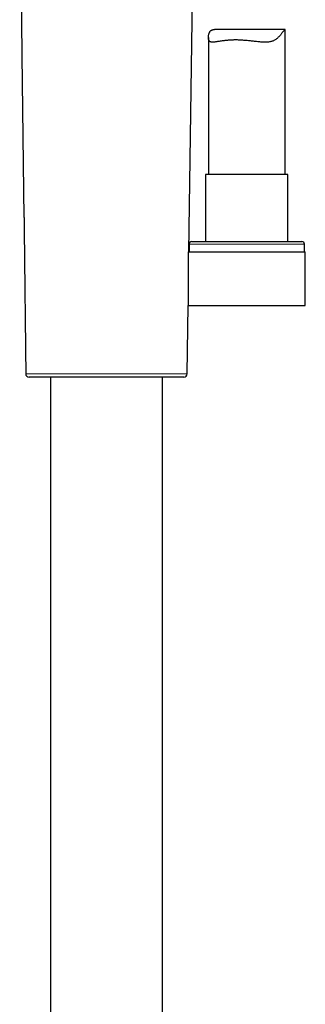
# Model space of a CAD drawing. Header units: millimetres. Extents: x 8 to 1018, y 12 to 2184.
# Tile 50 of 52: x 939 to 995, y 1691 to 1884. Entities that reach past the tile are written whole.
import ezdxf

# ---------------------------------------------------------------- set-up
doc = ezdxf.new("R2010")
doc.units = ezdxf.units.MM

msp = doc.modelspace()

# ---------------------------------------------------------------- linework, layer by layer
at = {"color": 7, "linetype": 'Continuous', "lineweight": 30}
for p, q in [((971.8, 1838.41), (972.61, 1897.9)), ((990.62, 1881.89), (976.83, 1881.89)), ((990.63, 1853.53), (990.63, 1881.88)), ((975.63, 1880.35), (975.63, 1853.53)), ((975.08, 1853.53), (975.08, 1840.41)), ((991.18, 1853.53), (975.08, 1853.53)), ((991.18, 1840.41), (991.18, 1853.53)), ((971.83, 1839.91), (971.83, 1838.41)), ((972.33, 1840.41), (993.93, 1840.41)), ((994.43, 1838.41), (994.43, 1839.91)), ((971.65, 1838.41), (971.65, 1827.91)), ((971.65, 1838.41), (994.6, 1838.41)), ((994.6, 1827.91), (994.6, 1838.41)), ((971.48, 1814.54), (971.66, 1827.91)), ((971.65, 1827.91), (994.6, 1827.91)), ((944.71, 1813.88), (944.71, 1619.72)), ((966.61, 1629.45), (966.61, 1813.88))]:
    msp.add_line(p, q, dxfattribs=at)
at = {"color": 8, "linetype": 'Continuous', "lineweight": 0}
msp.add_line((994.43, 1839.91), (971.83, 1839.91), dxfattribs=at)
at = {"color": 7, "linetype": 'Continuous', "lineweight": 30, "flags": 128}
msp.add_lwpolyline([(939.51, 1845.1), (939.17, 1876.8), (938.66, 1924.29)], dxfattribs=at)
at = {"color": 7, "linetype": 'Continuous', "lineweight": 30}
for centre, radius, start, end in [((972.33, 1839.91), 0.5, 90, 180), ((993.93, 1839.91), 0.5, 0, 90), ((940.51, 1814.55), 0.67, 180.6174, 270), ((970.81, 1814.55), 0.67, 270, 359.2246)]:
    msp.add_arc(centre, radius, start, end, dxfattribs=at)
for points, knots in [([(980.9, 1879.84), (980.8, 1879.84), (980.61, 1879.84), (980.32, 1879.83), (980.04, 1879.82), (979.76, 1879.8), (979.48, 1879.78), (979.21, 1879.76), (978.95, 1879.73), (978.64, 1879.7), (978.3, 1879.65), (977.93, 1879.59), (977.58, 1879.54), (977.27, 1879.49), (977, 1879.45), (976.77, 1879.42), (976.57, 1879.4), (976.39, 1879.4), (976.23, 1879.41), (976.08, 1879.44), (975.95, 1879.5), (975.85, 1879.58), (975.76, 1879.7), (975.71, 1879.82), (975.67, 1879.94), (975.65, 1880.07), (975.63, 1880.26), (975.63, 1880.5), (975.66, 1880.76), (975.71, 1881), (975.79, 1881.22), (975.86, 1881.37), (975.93, 1881.49), (975.99, 1881.57), (976.06, 1881.64), (976.15, 1881.71), (976.26, 1881.78), (976.4, 1881.83), (976.56, 1881.87), (976.71, 1881.89), (976.8, 1881.89), (976.83, 1881.89)], [0, 0, 0, 0, 0.02139, 0.042781, 0.064334, 0.085888, 0.107607, 0.129326, 0.151206, 0.173086, 0.208251, 0.243574, 0.277758, 0.312087, 0.345756, 0.372666, 0.399663, 0.426694, 0.453841, 0.481082, 0.509564, 0.538255, 0.567183, 0.596345, 0.613008, 0.629699, 0.66407, 0.69858, 0.734547, 0.770611, 0.800608, 0.830714, 0.845859, 0.861003, 0.876279, 0.891555, 0.915055, 0.93869, 0.963387, 0.988225, 1, 1, 1, 1]), ([(990.63, 1881.88), (990.63, 1881.89), (990.63, 1881.89), (990.62, 1881.89), (990.58, 1881.86), (990.52, 1881.8), (990.44, 1881.72), (990.34, 1881.6), (990.23, 1881.45), (990.1, 1881.28), (989.95, 1881.09), (989.8, 1880.89), (989.62, 1880.68), (989.42, 1880.47), (989.21, 1880.25), (988.96, 1880.05), (988.71, 1879.87), (988.47, 1879.74), (988.24, 1879.63), (987.98, 1879.55), (987.71, 1879.48), (987.4, 1879.43), (987.06, 1879.4), (986.68, 1879.4), (986.29, 1879.41), (985.89, 1879.43), (985.48, 1879.47), (985.07, 1879.51), (984.66, 1879.56), (984.26, 1879.6), (983.85, 1879.65), (983.44, 1879.69), (983.02, 1879.73), (982.59, 1879.77), (982.16, 1879.8), (981.74, 1879.82), (981.32, 1879.84), (981.04, 1879.84), (980.9, 1879.84)], [0, 0, 0, 0, 0.006127, 0.0339395, 0.0619512, 0.0901755, 0.1178734, 0.1458012, 0.1739584, 0.2023085, 0.2301735, 0.2581162, 0.2873053, 0.316548, 0.3473075, 0.3781593, 0.4097899, 0.4329815, 0.4562799, 0.4806266, 0.5051224, 0.5303322, 0.5597541, 0.5893557, 0.6195885, 0.6499634, 0.6795356, 0.7087272, 0.7380149, 0.7663683, 0.794806, 0.8227882, 0.8520125, 0.881363, 0.9108151, 0.9404251, 0.9701445, 1, 1, 1, 1]), ([(939.51, 1845.1), (939.57, 1839.95), (939.68, 1829.77), (939.8, 1819.58), (939.86, 1814.54)], [0, 0, 0, 0, 0.505618, 1, 1, 1, 1]), ([(939.84, 1814.54), (939.84, 1814.54), (939.84, 1814.54), (939.84, 1814.54), (939.86, 1814.54), (939.86, 1814.54)], [0, 0, 0, 0, 0.000079, 0.711441, 1, 1, 1, 1]), ([(970.81, 1813.88), (970.8, 1813.88), (970.8, 1813.88), (970.75, 1813.88), (970.68, 1813.88), (970.58, 1813.88), (970.45, 1813.88), (970.29, 1813.88), (970.11, 1813.88), (969.89, 1813.88), (969.65, 1813.88), (969.39, 1813.88), (969.09, 1813.88), (968.77, 1813.88), (968.43, 1813.88), (968.06, 1813.88), (967.67, 1813.88), (967.25, 1813.88), (966.82, 1813.88), (966.36, 1813.88), (965.89, 1813.88), (965.38, 1813.88), (964.87, 1813.88), (964.33, 1813.88), (963.78, 1813.88), (963.21, 1813.88), (962.64, 1813.88), (962.05, 1813.88), (961.44, 1813.88), (960.83, 1813.88), (960.2, 1813.88), (959.56, 1813.88), (958.91, 1813.88), (958.26, 1813.88), (957.61, 1813.88), (956.96, 1813.88), (956.3, 1813.88), (955.65, 1813.88), (954.99, 1813.88), (954.32, 1813.88), (953.66, 1813.88), (953, 1813.88), (952.35, 1813.88), (951.71, 1813.88), (951.08, 1813.88), (950.46, 1813.88), (949.85, 1813.88), (949.25, 1813.88), (948.65, 1813.88), (948.07, 1813.88), (947.5, 1813.88), (946.95, 1813.88), (946.42, 1813.88), (945.91, 1813.88), (945.42, 1813.88), (944.94, 1813.88), (944.48, 1813.88), (944.05, 1813.88), (943.63, 1813.88), (943.23, 1813.88), (942.87, 1813.88), (942.53, 1813.88), (942.21, 1813.88), (941.92, 1813.88), (941.66, 1813.88), (941.42, 1813.88), (941.21, 1813.88), (941.02, 1813.88), (940.86, 1813.88), (940.73, 1813.88), (940.63, 1813.88), (940.56, 1813.88), (940.52, 1813.88), (940.51, 1813.88), (940.51, 1813.88)], [0, 0, 0, 0, 0.014072, 0.028104, 0.042124, 0.056159, 0.070191, 0.083921, 0.097641, 0.111377, 0.125154, 0.13917, 0.153147, 0.167112, 0.181092, 0.195118, 0.208885, 0.222644, 0.23642, 0.25024, 0.264239, 0.278207, 0.29217, 0.306157, 0.320196, 0.333971, 0.347729, 0.361496, 0.375297, 0.38923, 0.403153, 0.417093, 0.431078, 0.445147, 0.458951, 0.472718, 0.486473, 0.500243, 0.514177, 0.528121, 0.542103, 0.556149, 0.570248, 0.584024, 0.597744, 0.611432, 0.625115, 0.63904, 0.652973, 0.666944, 0.680979, 0.695076, 0.70886, 0.722589, 0.736288, 0.749982, 0.763994, 0.777996, 0.792015, 0.806078, 0.820141, 0.833867, 0.847555, 0.861232, 0.874924, 0.888931, 0.902928, 0.916942, 0.930999, 0.945079, 0.95884, 0.972563, 0.986274, 1, 1, 1, 1])]:
    msp.add_open_spline(points, degree=3, knots=knots, dxfattribs=at)
at = {"color": 8, "linetype": 'Continuous', "lineweight": 0}
msp.add_open_spline([(939.86, 1814.54), (939.87, 1814.54), (939.88, 1814.54), (939.92, 1814.54), (939.99, 1814.54), (940.07, 1814.54), (940.17, 1814.54), (940.28, 1814.54), (940.42, 1814.54), (940.56, 1814.54), (940.73, 1814.54), (940.92, 1814.54), (941.12, 1814.54), (941.34, 1814.54), (941.58, 1814.54), (941.83, 1814.54), (942.1, 1814.54), (942.38, 1814.54), (942.67, 1814.54), (942.98, 1814.54), (943.28, 1814.54), (943.55, 1814.54), (943.82, 1814.54), (944.08, 1814.54), (944.45, 1814.54), (944.91, 1814.54), (945.48, 1814.54), (946.07, 1814.54), (946.66, 1814.54), (947.21, 1814.54), (947.73, 1814.54), (948.2, 1814.54), (948.68, 1814.54), (949.17, 1814.54), (949.66, 1814.54), (950.15, 1814.54), (950.65, 1814.54), (951.15, 1814.54), (951.66, 1814.54), (952.26, 1814.54), (952.82, 1814.54), (953.35, 1814.54), (953.87, 1814.54), (954.51, 1814.54), (955.27, 1814.54), (956.02, 1814.54), (956.75, 1814.54), (957.5, 1814.54), (958.13, 1814.54), (958.66, 1814.54), (959.17, 1814.54), (959.8, 1814.54), (960.53, 1814.54), (961.23, 1814.54), (961.91, 1814.54), (962.47, 1814.54), (962.93, 1814.54), (963.28, 1814.54), (963.63, 1814.54), (964.08, 1814.54), (964.62, 1814.54), (965.24, 1814.54), (965.82, 1814.54), (966.37, 1814.54), (966.82, 1814.54), (967.17, 1814.54), (967.44, 1814.54), (967.71, 1814.54), (968.04, 1814.54), (968.43, 1814.54), (968.87, 1814.54), (969.26, 1814.54), (969.62, 1814.54), (969.9, 1814.54), (970.11, 1814.54), (970.27, 1814.54), (970.42, 1814.54), (970.6, 1814.54), (970.81, 1814.54), (971.01, 1814.54), (971.17, 1814.54), (971.3, 1814.54), (971.39, 1814.54), (971.45, 1814.54), (971.47, 1814.54), (971.48, 1814.54), (971.48, 1814.54)], degree=3, knots=[0, 0, 0, 0, 0.0065476, 0.0176159, 0.0286842, 0.0394974, 0.0503106, 0.0611721, 0.0720335, 0.0827459, 0.09347, 0.1044875, 0.1155049, 0.1265749, 0.1376448, 0.1484602, 0.1592756, 0.1701395, 0.1810033, 0.1917178, 0.2024441, 0.2106043, 0.2187646, 0.2269458, 0.2351271, 0.2508787, 0.2666681, 0.2816977, 0.2967598, 0.3115054, 0.3225142, 0.3335231, 0.3445833, 0.3556435, 0.3664493, 0.3772551, 0.38811, 0.3989649, 0.4096712, 0.420389, 0.4367019, 0.4448796, 0.4530573, 0.4688012, 0.4845827, 0.4996052, 0.5146608, 0.5294001, 0.5457036, 0.5538767, 0.5620497, 0.5777841, 0.5935557, 0.6085679, 0.623613, 0.6383418, 0.6465122, 0.6546826, 0.6628739, 0.6710652, 0.6868358, 0.7026442, 0.717692, 0.7327725, 0.747536, 0.7556953, 0.7638546, 0.7720351, 0.7802155, 0.7959648, 0.8117512, 0.8267774, 0.8418358, 0.8565774, 0.8647495, 0.8729216, 0.8811151, 0.8893086, 0.9050839, 0.920897, 0.9359492, 0.9510337, 0.9658009, 0.9795354, 0.9932949, 1, 1, 1, 1], dxfattribs=at)

doc.saveas('drawing.dxf')
